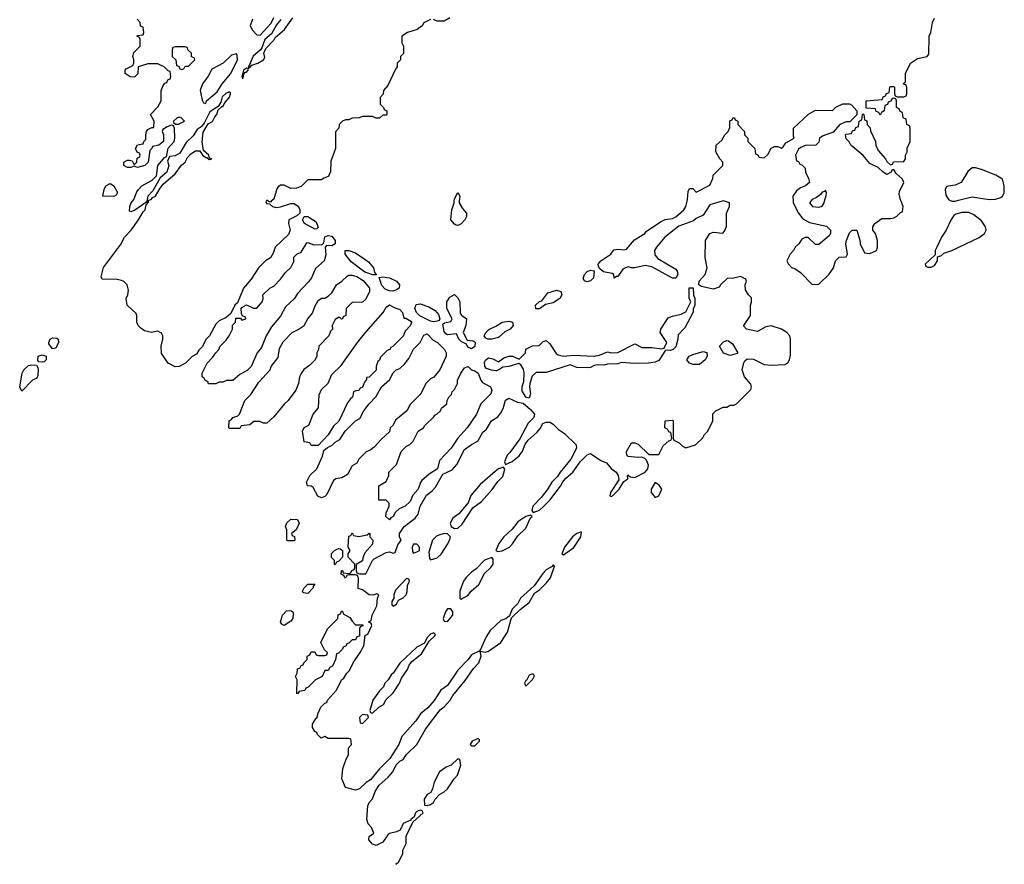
# Model space of a CAD drawing. Header units: inches. Extents: x 2701622 to 2964296, y 496201 to 720542.
# Tile 130 of 256: x 2793718 to 2799499, y 656107 to 661066. Entities that reach past the tile are written whole.
import ezdxf

# ---------------------------------------------------------------- set-up
doc = ezdxf.new("R2010")
doc.units = ezdxf.units.IN
doc.header["$MEASUREMENT"] = 0
doc.layers.add('C7695', color=7, linetype='Continuous')
doc.layers.add('C7696', color=7, linetype='Continuous')

msp = doc.modelspace()

# ---------------------------------------------------------------- linework, layer by layer
at = {"layer": 'C7695', "color": 4}
for points, elevation in [([(2795166, 660000), (2795163.6, 659996.4), (2795167.5, 659987.5), (2795184.7, 659984.7), (2795202, 659970), (2795223.5, 659963.5), (2795250, 659967.3), (2795310, 659986.5), (2795330, 659986.7), (2795354, 659970), (2795363, 659950), (2795362.8, 659930), (2795345.5, 659914.5), (2795298, 659890), (2795296, 659870), (2795306, 659830), (2795296, 659804), (2795218, 659730), (2795205.4, 659694.6), (2795190, 659668), (2795162, 659650), (2795121, 659610), (2795076.8, 659543.2), (2795031.3, 659490), (2794996, 659404), (2794982, 659390), (2794958, 659342), (2794930, 659318), (2794890, 659298), (2794870, 659278), (2794832, 659210), (2794812, 659190), (2794790, 659146), (2794770, 659126), (2794756.9, 659103.1), (2794730, 659088), (2794690.9, 659049.1), (2794654, 659030), (2794630, 659028.7), (2794590, 659048.7), (2794550, 659106), (2794549, 659150), (2794558, 659190), (2794558, 659210), (2794550, 659226), (2794530, 659238), (2794490, 659229), (2794450, 659239), (2794430, 659254), (2794414, 659270), (2794405.2, 659290), (2794405.2, 659330), (2794401.2, 659341.2), (2794349, 659390), (2794344, 659430), (2794353.2, 659450), (2794357.2, 659477.2), (2794348.7, 659510), (2794329.3, 659529.3), (2794315.5, 659535.5), (2794290, 659541.2), (2794202, 659542), (2794196.4, 659556.4), (2794209.8, 659610.2), (2794310, 659744.9), (2794333, 659790), (2794371.8, 659830), (2794415.6, 659890), (2794442.4, 659937.6), (2794454.5, 659950), (2794461.2, 659978.8), (2794474, 659994), (2794474, 660000)], 4), ([(2794464.4, 660000), (2794463.6, 659996.4), (2794393.2, 659946.8), (2794370, 659938), (2794362, 659942), (2794365.2, 659970), (2794373.2, 659990), (2794381.1, 660000)], 4), ([(2795195.2, 660000), (2795190, 659995.3), (2795178, 659998), (2795176, 660000)], 4), ([(2795930, 656106), (2795926, 656110), (2795942, 656118), (2795968, 656170), (2795968, 656190), (2795988, 656230), (2795988, 656272), (2796026, 656354), (2796086, 656410), (2796082, 656422), (2796070, 656426), (2796050, 656418), (2796042, 656410), (2796034, 656386), (2796014, 656370), (2796014, 656366), (2795970, 656346), (2795951.6, 656308.4), (2795930, 656298), (2795890, 656288), (2795879.6, 656280.4), (2795850, 656238), (2795810, 656218), (2795790, 656226), (2795768, 656250), (2795769.1, 656270.9), (2795798, 656290), (2795783.1, 656323.1), (2795764.7, 656344.7), (2795755.3, 656370), (2795762, 656450), (2795769.1, 656470.9), (2795788.9, 656491.1), (2795805.2, 656534.8), (2795828.9, 656571.1), (2795882, 656618), (2795908, 656650), (2795928.7, 656691.3), (2795950, 656712), (2795970, 656722), (2795990, 656752), (2796049.3, 656810.7), (2796100.2, 656899.8), (2796186, 657014), (2796210, 657031.3), (2796245.2, 657070), (2796262, 657098), (2796334.2, 657185.8), (2796383.2, 657256.8), (2796414, 657290), (2796428, 657330), (2796422, 657358), (2796450, 657352), (2796470, 657358), (2796542, 657410), (2796582, 657470), (2796606, 657554), (2796656.4, 657603.6), (2796710, 657644.7), (2796741.2, 657698.8), (2796770, 657718), (2796810, 657758), (2796834, 657790), (2796858, 657858), (2796850, 657866), (2796844.7, 657855.3), (2796810, 657835.3), (2796790, 657815.3), (2796738.8, 657741.2), (2796658, 657670), (2796642, 657638), (2796610, 657606), (2796594, 657566), (2796572, 657548), (2796542, 657538), (2796479.8, 657480.2), (2796456.9, 657443.1), (2796419.6, 657360.4), (2796370, 657338), (2796351.1, 657308.9), (2796290, 657248), (2796230, 657158), (2796190.9, 657129.1), (2796150.8, 657069.2), (2796114.4, 657025.6), (2796071.3, 656990), (2796044.7, 656950), (2795962, 656858), (2795944.7, 656810), (2795891.3, 656728.7), (2795830, 656668), (2795776.9, 656603.1), (2795751.6, 656588.4), (2795714, 656550), (2795690, 656542), (2795630, 656558), (2795608.7, 656610), (2795615.3, 656670), (2795634.6, 656725.4), (2795648, 656750), (2795648, 656792), (2795666, 656810), (2795662, 656842), (2795650, 656846), (2795530, 656846), (2795510, 656858), (2795488.4, 656848.4), (2795466, 656870), (2795462, 656882), (2795450, 656886), (2795438, 656910), (2795438, 656930), (2795450, 656954), (2795467.3, 656972.7), (2795468.4, 656991.6), (2795486, 657030), (2795510, 657054), (2795522, 657058), (2795526, 657070), (2795578, 657130), (2795608, 657190), (2795620.4, 657199.6), (2795638, 657230), (2795654, 657246), (2795675.3, 657290), (2795718, 657350), (2795738, 657390), (2795746, 657450), (2795762, 657458), (2795786, 657510), (2795782, 657522), (2795766, 657530), (2795782, 657538), (2795788, 657570), (2795814.6, 657625.4), (2795818, 657670), (2795826, 657690), (2795814.6, 657694.6), (2795792, 657688), (2795770, 657688.7), (2795730, 657718), (2795706, 657726), (2795707.3, 657787.3), (2795702, 657802), (2795690, 657806), (2795650, 657806), (2795638, 657802), (2795630, 657788), (2795622, 657802), (2795606, 657810), (2795607.3, 657832.7), (2795612.7, 657832.7), (2795618, 657818), (2795650, 657814), (2795662, 657818), (2795667.3, 657832.7), (2795682, 657838), (2795686, 657850), (2795686, 657870), (2795646, 657910), (2795646, 657930), (2795658, 657950), (2795646, 657970), (2795650, 658034), (2795662, 658038), (2795670, 658054), (2795678, 658038), (2795710, 658032), (2795758, 658042), (2795770, 658052), (2795774, 658050), (2795774, 658030), (2795792, 658010), (2795790, 657986), (2795743.6, 657936.4), (2795732.7, 657907.3), (2795731.3, 657888.7), (2795692.7, 657867.3), (2795692.7, 657832.7), (2795698, 657818), (2795712.7, 657812.7), (2795750, 657812), (2795788.7, 657891.3), (2795800.2, 657899.8), (2795870, 657938), (2795890, 657942), (2795910, 657934), (2795922, 657938), (2795938, 657982), (2795958, 658010), (2795948.7, 658028.7), (2795948.7, 658050), (2795975.3, 658090), (2796040.2, 658139.8), (2796058, 658162), (2796068.7, 658210), (2796106.3, 658273.7), (2796140.2, 658299.8), (2796158.6, 658321.4), (2796203.1, 658396.9), (2796257.2, 658422.8), (2796284.7, 658455.3), (2796330, 658542), (2796370, 658572), (2796408.4, 658591.6), (2796436.4, 658643.6), (2796458, 658662), (2796488.7, 658710), (2796524.7, 658735.3), (2796542, 658758), (2796556.5, 658783.5), (2796570, 658832), (2796590, 658844.7), (2796641.4, 658821.4), (2796674, 658814), (2796718, 658778), (2796741, 658750), (2796736, 658730), (2796703.4, 658696.6), (2796654.4, 658605.6), (2796595.9, 658524.1), (2796581, 658510), (2796564.7, 658470), (2796570, 658454), (2796610, 658471.3), (2796650, 658504.7), (2796670, 658532), (2796685.2, 658574.8), (2796703.2, 658596.8), (2796756.1, 658643.9), (2796774.5, 658665.5), (2796790, 658696), (2796810, 658704), (2796830, 658702.8), (2796850, 658690.8), (2796880.9, 658660.9), (2796917.5, 658637.5), (2796986, 658570), (2796986.8, 658550), (2796953.2, 658486.8), (2796890.8, 658410), (2796875.5, 658384.5), (2796842, 658350), (2796814.9, 658305.1), (2796779.9, 658260.1), (2796731, 658210), (2796725.4, 658185.4), (2796732.7, 658172.7), (2796770, 658186), (2796790, 658204.7), (2796830, 658246), (2796893.1, 658326.9), (2796906.8, 658353.2), (2796924.8, 658375.2), (2796965.2, 658410), (2797009.4, 658470.6), (2797049.4, 658510.6), (2797070, 658518.8), (2797130, 658477.3), (2797163.5, 658463.5), (2797190.5, 658430.5), (2797221, 658410), (2797232, 658390), (2797236, 658364), (2797186, 658290), (2797182, 658270), (2797190, 658266), (2797198, 658270), (2797237.2, 658310), (2797264.7, 658355.3), (2797288, 658370), (2797286, 658390), (2797290, 658394), (2797291, 658391), (2797302, 658382), (2797330, 658379.1), (2797389.4, 658410), (2797406, 658430), (2797409, 658450), (2797399, 658479), (2797388.9, 658488.9), (2797370, 658498), (2797350, 658495.3), (2797290, 658502), (2797282, 658510), (2797281.2, 658530), (2797310, 658582), (2797330, 658582), (2797350, 658574), (2797412.7, 658512.7), (2797470, 658514), (2797496.4, 658563.6), (2797530, 658594), (2797542, 658598), (2797546, 658610), (2797542, 658642), (2797530, 658646), (2797522, 658662), (2797506, 658670), (2797508, 658710), (2797550, 658714), (2797554, 658710), (2797554, 658610), (2797558, 658598), (2797590, 658582), (2797610, 658562), (2797630, 658552), (2797686, 658570), (2797728.4, 658611.6), (2797738, 658630), (2797758, 658650), (2797788, 658710), (2797788.4, 658751.6), (2797806, 658770), (2797848.4, 658791.6), (2797870, 658792), (2797890, 658802), (2797910, 658802), (2797926, 658810), (2798010, 658894), (2798015.3, 658910), (2798010, 658926), (2797974, 658970), (2797959, 659010), (2797968.7, 659051.3), (2797976.4, 659063.6), (2797990, 659074), (2798027.3, 659072.7), (2798090, 659042), (2798130, 659038), (2798210, 659042), (2798228.4, 659051.6), (2798238, 659070), (2798243.1, 659096.9), (2798244, 659190), (2798239, 659210), (2798222, 659230), (2798190, 659249.3), (2798130, 659269.4), (2798098, 659262), (2798050, 659235.3), (2797986, 659250), (2797970, 659266), (2797968.7, 659270), (2798008.7, 659330), (2798008.9, 659388.9), (2798015.3, 659410), (2798014, 659434), (2797998, 659450), (2797980.4, 659480.4), (2797978, 659510), (2797986, 659530), (2797982, 659542), (2797950, 659558), (2797910, 659548), (2797872.7, 659547.3), (2797832, 659510), (2797824.7, 659495.3), (2797790, 659484), (2797720.4, 659500.4), (2797706, 659510), (2797708, 659530), (2797742, 659570), (2797755.3, 659610), (2797742, 659670), (2797745.2, 659770), (2797770, 659811.3), (2797790, 659818), (2797847.3, 659812.7), (2797856.4, 659823.6), (2797867.3, 659852.7), (2797868, 659930), (2797886, 659970), (2797886, 659990), (2797856, 660000)], 4), ([(2796299, 660000), (2796298, 659990), (2796316.9, 659956.9), (2796342, 659930), (2796342, 659910), (2796332, 659890), (2796310, 659868), (2796290, 659858), (2796280.4, 659860.4), (2796270, 659866), (2796249, 659890), (2796255.3, 659950), (2796268.7, 659990), (2796269.2, 660000)], 4), ([(2797843, 660000), (2797770, 659979), (2797730, 659918), (2797690, 659898), (2797674.8, 659885.2), (2797587.1, 659852.9), (2797506.8, 659790), (2797456, 659730), (2797444.7, 659710), (2797446.4, 659686.4), (2797464, 659664), (2797570, 659602), (2797578, 659590), (2797582, 659570), (2797570, 659548), (2797550, 659548), (2797430, 659615.3), (2797390, 659622), (2797330, 659608.7), (2797310, 659608.7), (2797290, 659615.3), (2797274, 659610), (2797259.6, 659600.4), (2797230, 659558), (2797222, 659558), (2797208.7, 659548.7), (2797206, 659570), (2797196.4, 659576.4), (2797146.6, 659586.6), (2797124, 659604), (2797116.4, 659616.4), (2797115.3, 659630), (2797129.3, 659650.7), (2797188, 659690), (2797206, 659714), (2797230, 659718.8), (2797270, 659714.8), (2797281.2, 659718.8), (2797327.3, 659772.7), (2797388, 659810), (2797397.2, 659822.8), (2797480.1, 659879.9), (2797507.3, 659892.7), (2797550, 659899.5), (2797571.3, 659908.7), (2797618, 659950), (2797629.5, 659970), (2797636.6, 660000)], 4), ([(2798258.4, 660000), (2798258.8, 659990), (2798290.5, 659930.5), (2798316.8, 659896.8), (2798355.5, 659875.5), (2798454.4, 659854.4), (2798478, 659830), (2798478, 659810), (2798470, 659798), (2798410, 659746), (2798390, 659746), (2798347.3, 659787.3), (2798330, 659788), (2798310, 659778), (2798292, 659750), (2798272, 659730), (2798262, 659710), (2798242, 659690), (2798222, 659650), (2798232, 659630), (2798250, 659612), (2798270, 659604.7), (2798302, 659582), (2798370, 659512), (2798410, 659514), (2798470, 659571.3), (2798495.3, 659610), (2798508, 659650), (2798528.9, 659671.1), (2798570, 659674), (2798578, 659690), (2798569, 659750), (2798573.2, 659770), (2798590, 659814), (2798606, 659830), (2798634, 659830), (2798651.3, 659771.3), (2798652, 659750), (2798678, 659698), (2798710, 659694), (2798748.4, 659711.6), (2798755.3, 659730), (2798755.3, 659770), (2798742, 659810), (2798728, 659830), (2798728, 659850), (2798738, 659870), (2798780.4, 659899.6), (2798830, 659898), (2798850, 659902), (2798868.4, 659911.6), (2798890, 659934), (2798902, 659938), (2798906, 659970), (2798892.8, 660000)], 4), ([(2798363.7, 660000), (2798356, 659990), (2798372, 659970), (2798410, 659964.9), (2798430, 659971.3), (2798441.2, 659990), (2798444.1, 660000)], 8)]:
    msp.add_lwpolyline(points, dxfattribs=dict(at, elevation=elevation))
at = {"layer": 'C7695', "color": 4, "elevation": 4}
for points in [[(2795450, 659835.3), (2795389.6, 659869.6), (2795379, 659890), (2795389.1, 659910.9), (2795410, 659911.3), (2795458.8, 659878.8), (2795470, 659846), (2795462, 659838)], [(2799290, 659933.2), (2799250, 659933.2), (2799215.3, 659924.7), (2799203.5, 659916.5), (2799186.4, 659893.6), (2799158, 659830), (2799131.1, 659788.9), (2799102, 659730), (2799094, 659710), (2799094, 659686), (2799034, 659630), (2799038, 659618), (2799050, 659614), (2799070, 659614), (2799090, 659622), (2799106, 659650), (2799106, 659674), (2799130, 659682), (2799144.7, 659695.3), (2799190, 659711), (2799310, 659766.8), (2799352.1, 659787.9), (2799382, 659810), (2799393.2, 659830), (2799389.2, 659850), (2799364.8, 659884.8), (2799320.1, 659920.1)], [(2795550, 659739.3), (2795519.6, 659740.4), (2795511, 659730), (2795515.3, 659684.7), (2795504.7, 659650), (2795454, 659606), (2795430.8, 659550), (2795413.7, 659526.3), (2795350, 659458), (2795331.3, 659430), (2795279.6, 659380.4), (2795250, 659326), (2795196.9, 659263.1), (2795164.7, 659210), (2795138, 659142), (2795112, 659110), (2795078, 659030), (2795053.7, 659006.3), (2795010, 658982), (2794970, 658948), (2794932.7, 658947.3), (2794910, 658938), (2794890, 658938), (2794870, 658928), (2794827.3, 658927.3), (2794822, 658942), (2794807.3, 658947.3), (2794802, 658962), (2794788.4, 658968.4), (2794788.4, 658991.6), (2794818, 659050), (2794850, 659082), (2794868.9, 659111.1), (2794888, 659130), (2794895.3, 659150), (2794930, 659184.7), (2794948, 659210), (2794968, 659250), (2794968.4, 659271.6), (2794986, 659290), (2794987.3, 659312.7), (2795014, 659314), (2795022, 659302), (2795046, 659310), (2795042, 659322), (2795026, 659326), (2795020.4, 659340.4), (2795018, 659370), (2795023.1, 659376.9), (2795050, 659391.3), (2795090, 659372), (2795110, 659372), (2795142, 659410), (2795148, 659430), (2795146, 659450), (2795186, 659490), (2795210, 659502), (2795250, 659542), (2795278, 659582), (2795310, 659612), (2795327.3, 659647.3), (2795327.3, 659672.7), (2795346, 659690), (2795370, 659702), (2795404.7, 659755.3), (2795410, 659758), (2795444.5, 659744.5), (2795494.6, 659745.4), (2795503.1, 659756.9), (2795509.2, 659790.8), (2795530, 659798.8), (2795550, 659794.8), (2795570.8, 659770), (2795570.8, 659749.2)], [(2795810, 659568), (2795791.1, 659568.9), (2795744.5, 659584.5), (2795663.8, 659643.8), (2795628.7, 659690), (2795628, 659710), (2795650, 659710.7), (2795690, 659698), (2795765.2, 659645.2), (2795794.8, 659610), (2795801, 659581), (2795810.9, 659570.9)], [(2795608, 659308), (2795598, 659318), (2795590, 659318), (2795570, 659306), (2795552, 659270), (2795554, 659250), (2795543.6, 659236.4), (2795534, 659210), (2795474, 659150), (2795472, 659130), (2795462, 659110), (2795462, 659090), (2795452, 659070), (2795422, 659038), (2795387.1, 659012.9), (2795370.7, 658989.3), (2795361, 658970), (2795354.8, 658930), (2795338.8, 658890), (2795294.8, 658830), (2795270.5, 658809.5), (2795210, 658735.3), (2795170, 658698), (2795150, 658698), (2795127.3, 658707.3), (2795092.7, 658707.3), (2795070, 658688), (2795018, 658682), (2795010, 658666), (2794950, 658666), (2794946, 658670), (2794948.7, 658710), (2794962, 658718), (2794970, 658731), (2794999, 658741), (2795009, 658751), (2795039, 658830), (2795074.2, 658865.8), (2795122.5, 658937.5), (2795188.7, 659010), (2795195.3, 659030), (2795236.5, 659083.5), (2795243.7, 659136.3), (2795265.6, 659174.4), (2795318, 659230), (2795353.6, 659246.4), (2795389.1, 659270.9), (2795409.4, 659310.6), (2795437.2, 659342.8), (2795450, 659382), (2795470, 659418), (2795490, 659431), (2795508.7, 659431.3), (2795530, 659442), (2795550, 659462), (2795579, 659510), (2795610, 659531), (2795640.2, 659559.8), (2795650, 659566), (2795670, 659566.8), (2795697.5, 659557.5), (2795734.9, 659534.9), (2795771, 659490), (2795771.3, 659470), (2795750, 659426), (2795730, 659408), (2795670, 659406), (2795634, 659370), (2795632, 659330), (2795618, 659322), (2795614, 659310)], [(2795908, 659472), (2795890, 659473.6), (2795863.8, 659483.8), (2795844.7, 659504.7), (2795828, 659552), (2795850, 659556), (2795889.3, 659550.7), (2795930.4, 659530.4), (2795947.3, 659510), (2795946, 659490), (2795930, 659479.3)], [(2797050, 659526), (2797033.2, 659533.2), (2797025.6, 659545.6), (2797033.2, 659570), (2797050, 659586.8), (2797070, 659596), (2797091.6, 659591.6), (2797086.8, 659550), (2797070, 659533.2)], [(2796370, 659134), (2796350, 659142.7), (2796340.4, 659160.4), (2796310, 659177.2), (2796297.2, 659190), (2796282, 659222), (2796230, 659216.2), (2796220.8, 659220.8), (2796210, 659235.3), (2796202, 659278), (2796212.9, 659287.1), (2796250, 659294), (2796258, 659310), (2796226, 659370), (2796226, 659410), (2796243.1, 659436.9), (2796270, 659452), (2796290, 659434), (2796302, 659410), (2796303.6, 659343.6), (2796311.6, 659331.6), (2796342, 659310), (2796338, 659270), (2796322, 659230), (2796344.7, 659184.7), (2796379.8, 659179.8), (2796392, 659172), (2796390, 659148)], [(2797536.9, 659123.1), (2797510, 659126), (2797470, 659065.2), (2797450, 659056), (2797410, 659049.5), (2797330, 659047), (2797250, 659053.2), (2797230, 659045.2), (2797170, 659044), (2797150, 659037.2), (2797110, 659039), (2797090, 659035.3), (2797070, 659024), (2797050, 659021.2), (2796990, 659024), (2796950, 659039), (2796810, 658994), (2796750, 658995.3), (2796727.7, 658972.3), (2796713.4, 658930), (2796710.5, 658910), (2796718, 658870), (2796710, 658844), (2796689.3, 658849.3), (2796667.9, 658887.9), (2796668, 658910), (2796677.6, 658942.4), (2796679.5, 658990), (2796675.1, 659015.1), (2796660.2, 659040.2), (2796648.4, 659048.4), (2796590, 659029.5), (2796554.4, 659025.6), (2796532, 659010), (2796514.6, 659005.4), (2796487.8, 659007.8), (2796458.4, 659018.4), (2796449.5, 659029.5), (2796447.2, 659052.8), (2796452.1, 659067.9), (2796470, 659080.7), (2796495.5, 659075.5), (2796530, 659058), (2796560.2, 659079.8), (2796590, 659091.3), (2796611.1, 659091.1), (2796650, 659072), (2796688, 659110), (2796690, 659132), (2796728.4, 659151.6), (2796767.3, 659152.7), (2796790, 659174), (2796810, 659182), (2796830, 659162), (2796867.1, 659107.1), (2796878.8, 659098.8), (2796910, 659090.8), (2796970, 659097.3), (2797090, 659090.7), (2797122.7, 659097.3), (2797170, 659116), (2797191.1, 659111.1), (2797230, 659111.3), (2797330, 659162), (2797370, 659141), (2797430, 659141), (2797486, 659134), (2797502, 659138), (2797518, 659170), (2797478, 659230), (2797482, 659250), (2797525.2, 659314.8), (2797550, 659326), (2797602, 659338), (2797628.7, 659351.3), (2797658, 659410), (2797648.9, 659431.1), (2797648.4, 659491.6), (2797672.7, 659492.7), (2797674, 659450), (2797682, 659430), (2797682, 659390), (2797672.7, 659367.3), (2797671.6, 659348.4), (2797623.6, 659256.4), (2797583.6, 659216.4), (2797582, 659190), (2797570, 659146), (2797554, 659130)], [(2796770, 659369), (2796749.4, 659369.4), (2796746, 659390), (2796770, 659411), (2796784, 659416), (2796818, 659462), (2796870, 659478), (2796896, 659470), (2796900.7, 659450), (2796890, 659429.4), (2796850, 659402.9), (2796806, 659394)], [(2795974, 659314), (2795986, 659314), (2796015.3, 659295.3), (2796018, 659290), (2796012, 659270), (2795982, 659238), (2795970, 659208.7), (2795910, 659148.7), (2795898, 659142), (2795891.3, 659130), (2795876, 659124), (2795836, 659084), (2795830, 659068), (2795821, 659059), (2795811.3, 659030), (2795810, 659008), (2795770, 658968), (2795754, 658966), (2795754, 658954), (2795742, 658938), (2795730.7, 658909.3), (2795718, 658902), (2795710, 658888.7), (2795692, 658888), (2795678, 658882), (2795672, 658850), (2795659.6, 658840.4), (2795643.6, 658816.4), (2795590.9, 658709.1), (2795559.6, 658680.4), (2795530, 658628), (2795470, 658566), (2795430, 658566), (2795422, 658582), (2795387.3, 658587.3), (2795378, 658650), (2795388.9, 658671.1), (2795415.3, 658684.7), (2795442, 658750), (2795472.9, 658787.1), (2795476.4, 658863.6), (2795490, 658894), (2795528.4, 658931.6), (2795550, 658982), (2795604.7, 659035.3), (2795702, 659170), (2795750, 659231.3), (2795852.7, 659347.3), (2795870, 659378), (2795890, 659391.3), (2795916, 659376), (2795950, 659364.7), (2795966.4, 659346.4)], [(2796150, 659292.3), (2796130, 659297), (2796067.5, 659327.5), (2796047.2, 659347.2), (2796038, 659370), (2796046.6, 659393.4), (2796070, 659397.3), (2796119.9, 659379.9), (2796158, 659358), (2796176, 659336), (2796184.7, 659310), (2796179.8, 659300.2), (2796170, 659295.3)], [(2796490, 659189.4), (2796466, 659190), (2796455.3, 659195.3), (2796446, 659210), (2796455.3, 659230), (2796472.7, 659247.3), (2796514, 659266), (2796550, 659290.6), (2796590, 659296.3), (2796611.3, 659290), (2796614.8, 659270), (2796598, 659250), (2796566.2, 659233.8), (2796530, 659200.9)], [(2795490, 658258), (2795468.9, 658268.9), (2795440.4, 658320.4), (2795430, 658328), (2795408.7, 658328.7), (2795402, 658350), (2795422, 658390), (2795462, 658430), (2795496.5, 658503.5), (2795504, 658536), (2795524.7, 658555.3), (2795552.7, 658567.3), (2795570, 658584.7), (2795598, 658602), (2795629, 658651), (2795688.7, 658710), (2795715.3, 658724.7), (2795738, 658770), (2795770, 658811.3), (2795808.9, 658851.1), (2795842, 658910), (2795889.1, 658950.9), (2795910, 658992), (2795928, 659010), (2795950, 659018), (2795977.2, 659042.8), (2796003.1, 659076.9), (2796030, 659132), (2796068.9, 659171.1), (2796090, 659214), (2796110, 659222), (2796145.4, 659185.4), (2796172, 659170), (2796192, 659150), (2796212, 659130), (2796222, 659110), (2796222, 659090), (2796184.7, 659010), (2796150, 658968), (2796130, 658958), (2796102, 658930), (2796074, 658870), (2796010, 658806), (2795992, 658770), (2795925.4, 658714.6), (2795910, 658686), (2795894, 658670), (2795890, 658646), (2795839.6, 658600.4), (2795802, 658558), (2795779.8, 658540.2), (2795751.6, 658528.4), (2795710, 658486), (2795696.9, 658463.1), (2795670, 658446), (2795643.6, 658396.4), (2795610, 658375.3), (2795574, 658370), (2795559.6, 658360.4), (2795522, 658278), (2795510, 658266)], [(2793910, 659134), (2793890, 659162), (2793888.3, 659171.7), (2793896, 659190), (2793910, 659197.6), (2793935.5, 659195.5), (2793944.7, 659190), (2793946.8, 659170), (2793930, 659138)], [(2797890, 659095.3), (2797850, 659108.7), (2797826, 659150), (2797850, 659174), (2797870, 659182), (2797879.6, 659179.6), (2797903.6, 659163.6), (2797934, 659110), (2797930, 659106)], [(2793850, 659055.3), (2793830, 659058), (2793824.7, 659064.7), (2793826, 659090), (2793850, 659098.8), (2793874, 659090), (2793874, 659070), (2793870, 659066), (2793862, 659058)], [(2797670, 659042), (2797650, 659048.7), (2797635.3, 659070), (2797648, 659090), (2797670, 659101), (2797730, 659118), (2797752.7, 659112.7), (2797754, 659090), (2797742, 659070), (2797710, 659042)], [(2793730, 658886), (2793718, 658910), (2793731.6, 658990), (2793742, 659010), (2793770, 659035.3), (2793790, 659040.5), (2793816.9, 659036.9), (2793824.7, 659024.7), (2793826, 659010), (2793823.6, 658976.4), (2793818, 658962), (2793794, 658950)], [(2795890, 658128.7), (2795868, 658150), (2795868.9, 658171.1), (2795888, 658210), (2795887.3, 658227.3), (2795870, 658246), (2795826, 658246), (2795826, 658330), (2795870, 658354), (2795886, 658390), (2795886, 658410), (2795930, 658454), (2795958, 658530), (2795990, 658562), (2796008.4, 658571.6), (2796028.4, 658591.6), (2796058, 658650), (2796088, 658670), (2796096.4, 658683.6), (2796150, 658734), (2796155.3, 658744.7), (2796170, 658752), (2796188, 658770), (2796195.3, 658784.7), (2796226, 658810), (2796228, 658830), (2796238, 658850), (2796253.6, 658866.4), (2796258, 658882), (2796270, 658894), (2796288, 658930), (2796288.7, 658950), (2796308, 658990), (2796330, 659022), (2796352, 659030), (2796371, 659011), (2796390, 659004.7), (2796410.7, 658990.7), (2796424.7, 658950), (2796436, 658936), (2796482, 658910), (2796491, 658890), (2796484.7, 658870), (2796426, 658810), (2796401, 658750), (2796344.7, 658670), (2796291.3, 658610), (2796251, 658550), (2796182, 658478), (2796171.3, 658428.7), (2796122, 658398), (2796079.8, 658360.2), (2796070.9, 658349.1), (2796058, 658310), (2796026.4, 658273.6), (2796010, 658238), (2795982, 658210), (2795945.4, 658194.6), (2795924.7, 658175.3), (2795910.6, 658149.4), (2795898, 658142)], [(2796558, 658438), (2796530, 658428.7), (2796510, 658414), (2796422.5, 658337.5), (2796367.3, 658272.7), (2796351.1, 658228.9), (2796295.9, 658164.1), (2796260.5, 658139.5), (2796246, 658110), (2796251, 658091), (2796270, 658078), (2796290, 658081), (2796316.6, 658103.4), (2796379, 658201), (2796430, 658238), (2796492.3, 658307.7), (2796525.6, 658354.4), (2796555.5, 658384.5), (2796567.3, 658427.3)], [(2797450, 658348.7), (2797426, 658310), (2797426, 658290), (2797450, 658261), (2797470, 658271.3), (2797488.7, 658310), (2797472.9, 658332.9)], [(2795290, 658006), (2795286, 658010), (2795286, 658070), (2795278, 658090), (2795287.3, 658112.7), (2795310, 658134), (2795350, 658132), (2795358, 658110), (2795342, 658070), (2795314, 658050), (2795318, 658038), (2795331.6, 658031.6), (2795334, 658010), (2795330, 658006)], [(2796718, 658158), (2796690, 658148.7), (2796642.8, 658117.2), (2796610, 658075.3), (2796561, 658030), (2796531, 657990), (2796514, 657950), (2796524.7, 657944.7), (2796550, 657947.3), (2796593.2, 657970), (2796611.5, 657988.5), (2796643.7, 658036.3), (2796690, 658081), (2796718, 658142), (2796726, 658150)], [(2797010, 658058), (2796990, 658048.7), (2796962.8, 658030), (2796916, 657970), (2796902, 657930), (2796910, 657924.7), (2796972, 657968), (2797013.2, 658030), (2797016.4, 658056.4)], [(2796210, 658048.7), (2796179.8, 658040.2), (2796166, 658034), (2796142, 658010), (2796119.6, 657940.4), (2796123.6, 657903.6), (2796130, 657894), (2796170, 657906.8), (2796192, 657928), (2796232.1, 657987.9), (2796242, 658010), (2796248, 658030), (2796230, 658048)], [(2795570, 657866), (2795566, 657870), (2795566, 657890), (2795548.4, 657908.4), (2795548.9, 657931.1), (2795566, 657950), (2795590, 657962), (2795599.6, 657959.6), (2795614, 657950), (2795614, 657910), (2795592.7, 657887.3), (2795578, 657882)], [(2796050, 657986), (2796030, 657986), (2796022, 657970), (2796023.6, 657943.6), (2796030, 657934), (2796050, 657942), (2796066, 657950), (2796066, 657970)], [(2796490, 657908), (2796446.4, 657893.6), (2796398, 657842), (2796370, 657822), (2796338, 657790), (2796324.7, 657770), (2796302, 657710), (2796302, 657670), (2796310, 657664.7), (2796350, 657684.7), (2796368, 657710), (2796414, 657750), (2796446.3, 657813.7), (2796484, 657850), (2796497.2, 657870), (2796498, 657898)], [(2795990, 657786), (2795923.6, 657716.4), (2795914, 657690), (2795914, 657670), (2795902, 657650), (2795902, 657630), (2795910, 657622), (2795930, 657634), (2795942, 657658), (2795970, 657672), (2795988, 657690), (2795993.6, 657706.4), (2795995.3, 657744.7), (2796006, 657770), (2796002, 657782)], [(2795410, 657698), (2795382, 657702), (2795378, 657710), (2795388.9, 657731.1), (2795410, 657751.3), (2795451.3, 657751.3), (2795442, 657738), (2795442, 657730)], [(2795270, 657508.7), (2795256.4, 657516.4), (2795248.7, 657528.7), (2795262, 657570), (2795284, 657596), (2795310, 657598), (2795322, 657590), (2795323.6, 657583.6), (2795321, 657550), (2795310, 657535.3)], [(2795350, 657108), (2795346, 657110), (2795348, 657190), (2795338, 657210), (2795348, 657230), (2795350, 657254), (2795362, 657258), (2795370, 657274), (2795382, 657278), (2795386, 657290), (2795406, 657310), (2795406, 657330), (2795422, 657338), (2795430, 657354), (2795450, 657354), (2795458, 657338), (2795470, 657334), (2795510, 657334), (2795522, 657338), (2795526, 657350), (2795507.3, 657367.3), (2795486, 657410), (2795526, 657490), (2795586, 657550), (2795588.4, 657571.6), (2795602, 657578), (2795607.3, 657592.7), (2795612.7, 657592.7), (2795618, 657578), (2795656.9, 657556.9), (2795670, 657534), (2795690, 657514), (2795732.7, 657512.7), (2795732.7, 657507.3), (2795718, 657502), (2795714, 657490), (2795712.7, 657447.3), (2795698, 657442), (2795690, 657426), (2795670, 657426), (2795650, 657406), (2795638, 657402), (2795634, 657390), (2795618, 657382), (2795614, 657370), (2795590, 657346), (2795578, 657342), (2795572, 657310), (2795554, 657270), (2795538, 657262), (2795530, 657246), (2795510, 657246), (2795494, 657210), (2795454, 657190), (2795412.7, 657147.3), (2795398, 657142), (2795392.7, 657127.3), (2795358, 657122)], [(2796250, 657608), (2796230, 657608), (2796218, 657590), (2796204.7, 657550), (2796210, 657534), (2796230, 657532), (2796262, 657570), (2796262, 657590)], [(2796150, 657466), (2796130, 657458), (2796110, 657438), (2796094, 657406), (2796050, 657382), (2795950, 657288), (2795911.3, 657228.7), (2795899.6, 657220.4), (2795882, 657190), (2795862, 657170), (2795854, 657150), (2795830, 657126), (2795792, 657070), (2795774, 657010), (2795778, 656998), (2795790, 656994), (2795826, 657030), (2795854.6, 657045.4), (2795870, 657074), (2795910, 657114), (2795948, 657170), (2795960.2, 657199.8), (2795995.3, 657250), (2796004, 657276), (2796021.2, 657298.8), (2796076.5, 657343.5), (2796122, 657418), (2796158, 657450), (2796158, 657458)], [(2796730, 657226), (2796710, 657218), (2796694, 657186), (2796690, 657186), (2796682, 657170), (2796690, 657154), (2796730, 657194), (2796738, 657210), (2796738, 657218)], [(2795730, 656986), (2795714, 656970), (2795718, 656938), (2795730, 656934), (2795766, 656970), (2795762, 656982)], [(2796410, 656846), (2796374, 656830), (2796362, 656810), (2796370, 656802), (2796390, 656802), (2796418, 656830), (2796418, 656838)], [(2796290, 656726), (2796251, 656689), (2796222, 656678), (2796182, 656650), (2796151.3, 656590), (2796142, 656550), (2796131.3, 656528.7), (2796110, 656518), (2796092, 656490), (2796094, 656454), (2796110, 656452), (2796130, 656458), (2796148, 656470), (2796158, 656490), (2796183.1, 656516.9), (2796210, 656532), (2796229.1, 656550.9), (2796268.7, 656610), (2796288.7, 656630), (2796308, 656690), (2796302, 656722)]]:
    msp.add_lwpolyline(points, close=True, dxfattribs=at)
at = {"layer": 'C7696', "color": 4}
for points, elevation in [([(2794381.1, 660000), (2794389, 660010), (2794405.2, 660054.8), (2794415.3, 660070), (2794435.3, 660090), (2794496, 660124), (2794522, 660150), (2794528.7, 660210), (2794570, 660258), (2794579, 660261), (2794588.9, 660311.1), (2794624, 660350), (2794628.7, 660370), (2794627.3, 660427.3), (2794622, 660442), (2794610, 660446), (2794583.6, 660436.4), (2794558, 660422), (2794554, 660410), (2794562, 660390), (2794562, 660350), (2794534, 660330), (2794498, 660322), (2794494, 660310), (2794482, 660298), (2794472, 660230), (2794452, 660210), (2794410, 660198), (2794390, 660206), (2794370, 660198), (2794350, 660198), (2794329.2, 660209.2), (2794329.6, 660230.4), (2794350, 660241), (2794362, 660242), (2794378, 660238), (2794390, 660214), (2794406, 660230), (2794407.3, 660252.7), (2794422, 660258), (2794426, 660270), (2794422, 660282), (2794407.3, 660287.3), (2794398, 660310), (2794408.9, 660331.1), (2794442, 660338), (2794446, 660350), (2794458, 660362), (2794458, 660390), (2794462, 660410), (2794470, 660422), (2794494, 660434), (2794506, 660434), (2794508, 660470), (2794486, 660510), (2794530, 660554), (2794548, 660590), (2794548, 660650), (2794560.4, 660679.6), (2794570, 660694), (2794582, 660698), (2794587.3, 660712.7), (2794602, 660718), (2794606, 660730), (2794602, 660762), (2794590, 660766), (2794566, 660790), (2794530, 660806), (2794470, 660806), (2794414, 660790), (2794411.6, 660748.4), (2794391.1, 660728.9), (2794366, 660730), (2794338, 660750), (2794338, 660770), (2794343.1, 660776.9), (2794382, 660798), (2794387.3, 660812.7), (2794388, 660830), (2794382, 660850), (2794387.3, 660872.7), (2794426, 660910), (2794426, 660950), (2794422, 660962), (2794406, 660970), (2794410, 660974), (2794442, 660978), (2794446, 660990), (2794442, 661022), (2794427.3, 661027.3), (2794426, 661050), (2794408.4, 661068.4)], 4), ([(2795252.2, 661067.8), (2795224.9, 661035.1), (2795197.1, 660982.9), (2795158, 660950), (2795139.8, 660900.2), (2795131.3, 660888.7), (2795088.1, 660851.9), (2795071.3, 660810), (2795074, 660806), (2795070, 660806), (2795062, 660790), (2795062, 660782), (2795070, 660784.7), (2795081.2, 660798.8), (2795115.3, 660810), (2795148.7, 660830), (2795156.5, 660843.5), (2795152.3, 660870), (2795162.7, 660897.3), (2795210, 660946), (2795218.4, 660961.6), (2795272.1, 661007.9), (2795322.2, 661077.7)], 4), ([(2795084.7, 661070), (2795071.3, 661030), (2795084.5, 661004.5), (2795103.5, 660983.5), (2795110, 660978), (2795130, 660976), (2795194.8, 661045.2), (2795210, 661078)], 4), ([(2796130, 661068), (2796091.6, 661048.4), (2796082, 661030), (2796050.9, 661009.1), (2795994, 660990), (2795962, 660970), (2795962, 660930), (2795972, 660910), (2795971.6, 660868.4), (2795954, 660850), (2795954, 660830), (2795934, 660810), (2795934, 660790), (2795923.6, 660776.4), (2795879.6, 660680.4), (2795854, 660650), (2795851.6, 660628.4), (2795834, 660610), (2795834, 660570), (2795854, 660550), (2795858, 660538), (2795874, 660530), (2795874, 660510), (2795870, 660506), (2795850, 660506), (2795830, 660488), (2795810, 660488), (2795790, 660498), (2795730, 660498), (2795711.1, 660488.9), (2795670, 660488), (2795650, 660478), (2795630, 660478), (2795614, 660470), (2795594, 660450), (2795591.3, 660428.7), (2795572.7, 660407.3), (2795571.3, 660310), (2795545.4, 660234.6), (2795542, 660170), (2795530, 660146), (2795503.6, 660136.4), (2795490, 660126), (2795410, 660126), (2795370, 660086), (2795343.6, 660076.4), (2795310, 660075.3), (2795270, 660094), (2795250, 660094), (2795235.2, 660084.8), (2795227, 660073), (2795210, 660013.2), (2795195.2, 660000)], 4), ([(2796243.6, 661076.4), (2796210, 661058), (2796170, 661058), (2796147.3, 661067.3)], 4), ([(2798892.8, 660000), (2798888.9, 660008.9), (2798881.2, 660041.2), (2798883.2, 660056.8), (2798908.7, 660110), (2798902, 660130), (2798863.1, 660163.1), (2798850, 660186), (2798838, 660182), (2798834, 660170), (2798810, 660158), (2798788, 660170), (2798758, 660198), (2798710, 660222), (2798670, 660268.7), (2798598, 660330), (2798588.4, 660348.4), (2798570, 660366), (2798566, 660390), (2798570, 660394), (2798602, 660398), (2798607.3, 660412.7), (2798622, 660418), (2798627.3, 660432.7), (2798642, 660438), (2798646, 660470), (2798662, 660478), (2798666, 660510), (2798670, 660514), (2798674, 660510), (2798678, 660478), (2798692.7, 660472.7), (2798694, 660450), (2798711.6, 660431.6), (2798712.7, 660412.7), (2798742, 660350), (2798744.7, 660330), (2798758, 660298), (2798802, 660250), (2798810, 660234), (2798830, 660214), (2798842, 660218), (2798848.4, 660231.6), (2798910, 660234), (2798918, 660250), (2798918, 660270), (2798928, 660290), (2798928.4, 660311.6), (2798946, 660350), (2798946, 660430), (2798942, 660442), (2798926, 660450), (2798922, 660482), (2798906, 660490), (2798902, 660522), (2798887.3, 660527.3), (2798882, 660542), (2798866, 660550), (2798866, 660590), (2798862, 660602), (2798850, 660606), (2798838, 660602), (2798832.7, 660587.3), (2798818, 660582), (2798812.7, 660567.3), (2798798, 660562), (2798794, 660530), (2798778, 660522), (2798770, 660506), (2798762, 660522), (2798747.3, 660527.3), (2798742, 660542), (2798687.3, 660547.3), (2798688, 660590), (2798782, 660598), (2798787.3, 660612.7), (2798802, 660618), (2798807.3, 660632.7), (2798822, 660638), (2798826, 660670), (2798830, 660674), (2798850, 660674), (2798854, 660670), (2798854, 660630), (2798858, 660618), (2798870, 660614), (2798910, 660614), (2798922, 660618), (2798926, 660630), (2798926, 660670), (2798922, 660682), (2798906, 660690), (2798918, 660702), (2798918, 660750), (2798948.9, 660811.1), (2798990, 660838), (2799046, 660850), (2799056.4, 660863.6), (2799058, 660970), (2799068, 660990), (2799078, 661050), (2799090, 661074)], 4), ([(2794474, 660000), (2794474, 660006), (2794490, 660011.3), (2794498, 660022), (2794516, 660030), (2794542.5, 660077.5), (2794560.5, 660099.5), (2794630, 660160.7), (2794667.3, 660212.7), (2794689.4, 660230), (2794703.3, 660256.7), (2794722.2, 660277.7), (2794750, 660295.8), (2794775.9, 660295.9), (2794791.3, 660270), (2794810, 660256), (2794816.9, 660256.9), (2794830, 660244.7), (2794846, 660250), (2794833.2, 660253.2), (2794828.7, 660270), (2794798, 660298), (2794789.7, 660349.7), (2794794.5, 660405.5), (2794825.2, 660454.8), (2794850.8, 660469.2), (2794863.5, 660496.5), (2794875.1, 660510), (2794884, 660536), (2794904, 660556), (2794910, 660556), (2794921.6, 660578.4), (2794950, 660612), (2794956, 660630), (2794956.5, 660636.5), (2794950, 660642), (2794927.9, 660632.1), (2794907.7, 660612.3), (2794898.5, 660581.5), (2794883.5, 660556.5), (2794834, 660526), (2794801, 660459), (2794782.8, 660437.2), (2794759.1, 660420.9), (2794735.8, 660384.2), (2794695.3, 660344.7), (2794658, 660282), (2794630, 660267.3), (2794596.9, 660263.1), (2794585.4, 660234.6), (2794592.7, 660210), (2794582.8, 660170), (2794542, 660138), (2794499.1, 660060.9), (2794471.3, 660030), (2794464.4, 660000)], 4), ([(2797636.6, 660000), (2797639, 660010), (2797643.1, 660056.9), (2797650, 660074), (2797670, 660074), (2797690, 660054), (2797770, 660094), (2797787.3, 660132.7), (2797790, 660154), (2797846, 660210), (2797846, 660230), (2797828.4, 660248.4), (2797806, 660290), (2797808, 660330), (2797840.4, 660359.6), (2797858, 660390), (2797878, 660410), (2797887.3, 660432.7), (2797888.4, 660471.6), (2797902, 660478), (2797907.3, 660492.7), (2797914, 660490), (2797918, 660478), (2797934, 660470), (2797934, 660450), (2797974, 660410), (2797974, 660390), (2797994, 660370), (2797994, 660350), (2798034, 660310), (2798038, 660278), (2798054, 660270), (2798058, 660258), (2798090, 660254), (2798110, 660274), (2798130, 660312), (2798150, 660322), (2798170, 660322), (2798190, 660312), (2798200.4, 660319.6), (2798216.4, 660343.6), (2798266, 660370), (2798262, 660382), (2798262, 660430), (2798348.9, 660511.1), (2798390, 660534), (2798490, 660532), (2798510, 660552), (2798550, 660572), (2798590, 660572), (2798603.6, 660563.6), (2798634, 660530), (2798632.7, 660507.3), (2798592.7, 660467.3), (2798570, 660466), (2798534, 660450), (2798494.8, 660405.2), (2798436, 660384), (2798414, 660370), (2798410, 660346), (2798391.6, 660328.4), (2798330, 660328), (2798303.6, 660316.4), (2798290, 660306), (2798274, 660270), (2798278, 660238), (2798290, 660234), (2798298, 660218), (2798310, 660214), (2798330, 660194), (2798331.3, 660171.3), (2798350, 660134), (2798354.8, 660110), (2798332, 660090), (2798302, 660078), (2798278.5, 660061.5), (2798257.3, 660030), (2798258.4, 660000)], 4), ([(2796269.2, 660000), (2796270, 660014), (2796290, 660051.3), (2796302, 660030), (2796299, 660000)], 4), ([(2798444.1, 660000), (2798454, 660034), (2798455.3, 660050), (2798450, 660066), (2798443.6, 660056.4), (2798430, 660054), (2798419.9, 660040.1), (2798397.1, 660022.9), (2798371.3, 660010), (2798363.7, 660000)], 8), ([(2795176, 660000), (2795170, 660006), (2795166, 660000)], 4), ([(2797856, 660000), (2797850, 660002), (2797843, 660000)], 4)]:
    msp.add_lwpolyline(points, dxfattribs=dict(at, elevation=elevation))
at = {"layer": 'C7696', "color": 4, "elevation": 4}
for points in [[(2794690, 660906), (2794630, 660906), (2794618, 660902), (2794614, 660890), (2794614, 660850), (2794634, 660830), (2794638, 660798), (2794652.7, 660792.7), (2794658, 660778), (2794670, 660774), (2794682, 660778), (2794690, 660794), (2794710, 660794), (2794746, 660830), (2794742, 660842), (2794727.3, 660847.3), (2794726, 660870), (2794707.3, 660887.3), (2794702, 660902)], [(2794990, 660866), (2794962, 660858), (2794912, 660810), (2794845.4, 660774.6), (2794825.4, 660734.6), (2794791.1, 660688.9), (2794778, 660650), (2794779.6, 660639.6), (2794790, 660594), (2794798, 660578), (2794810, 660574), (2794815.3, 660590), (2794878, 660642), (2794906, 660690), (2794957.2, 660750), (2794997.2, 660830), (2794995.3, 660855.3)], [(2795050, 660782), (2795032, 660770), (2795022, 660730), (2795023.6, 660723.6), (2795030, 660722), (2795033.6, 660746.4), (2795042, 660758), (2795050, 660758), (2795059, 660770), (2795059, 660779)], [(2794653.6, 660493.6), (2794642, 660490), (2794622, 660470), (2794622, 660462), (2794632.7, 660452.7), (2794650, 660452), (2794670, 660462), (2794686, 660470), (2794666, 660490)], [(2799330, 660197.2), (2799310, 660195.3), (2799284.5, 660175.5), (2799246, 660110), (2799210, 660095.1), (2799170, 660089.2), (2799158, 660082), (2799150.8, 660070), (2799155.2, 660035.2), (2799170.5, 660010.5), (2799190, 660000.7), (2799210, 660000.7), (2799230, 660007.3), (2799310, 660025.5), (2799410, 660010.4), (2799447.2, 660012.8), (2799478, 660022), (2799489.3, 660030.7), (2799499, 660050), (2799499, 660090), (2799489.2, 660129.2), (2799450, 660154), (2799365.6, 660185.6)], [(2794270, 660028), (2794206, 660030), (2794214, 660070), (2794224, 660090), (2794250, 660104.7), (2794271.1, 660091.1), (2794291.6, 660051.6), (2794283.6, 660036.4)]]:
    msp.add_lwpolyline(points, close=True, dxfattribs=at)

doc.saveas('drawing.dxf')
